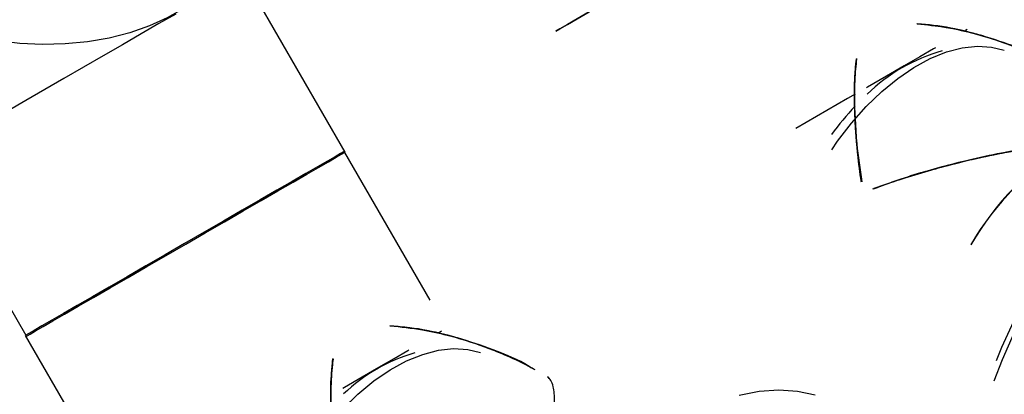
# Model space of a CAD drawing. Header units: millimetres. Extents: x 0 to 841, y 0 to 594.
# Tile 174 of 256: x 772.61 to 777.66, y 206.4 to 208.32. Entities that reach past the tile are written whole.
import ezdxf

# ---------------------------------------------------------------- set-up
doc = ezdxf.new("R2010")
doc.units = ezdxf.units.MM
doc.layers.add('TRAIT-FORT', color=4, linetype='Continuous', lineweight=25)

msp = doc.modelspace()

# ---------------------------------------------------------------- linework, layer by layer
at = {"layer": 'TRAIT-FORT', "color": 4, "linetype": 'Continuous', "lineweight": 25}
for p, q in [((774.2787, 207.6397), (773.7551, 208.5467)), ((777.4683, 208.268), (777.4587, 208.2624)), ((774.714, 206.8795), (774.276, 207.6381)), ((772.12, 207.6027), (772.641, 206.7003)), ((772.6383, 206.6988), (773.1619, 205.7918)), ((774.7596, 206.7142), (774.7741, 206.7226))]:
    msp.add_line(p, q, dxfattribs=at)
at = {"layer": 'TRAIT-FORT', "color": 4, "linetype": 'Continuous', "lineweight": 25, "flags": 128}
for points in [[(775.3582, 208.259), (775.3789, 208.271), (775.4181, 208.2936), (775.4684, 208.3226), (775.529, 208.3576), (775.599, 208.3981), (775.6774, 208.4433), (775.7629, 208.4927), (775.8544, 208.5455), (775.9503, 208.6009), (776.0492, 208.658), (776.1497, 208.716), (776.2501, 208.774), (776.3491, 208.8312), (776.445, 208.8865), (776.5365, 208.9393), (776.6221, 208.9888)], [(776.6221, 208.9888), (776.5365, 208.9393), (776.445, 208.8865), (776.3491, 208.8312), (776.2501, 208.774), (776.1497, 208.716), (776.0492, 208.658), (775.9503, 208.6009), (775.8544, 208.5455), (775.7629, 208.4927), (775.6774, 208.4433), (775.599, 208.3981), (775.529, 208.3576), (775.4684, 208.3226), (775.4181, 208.2936), (775.3789, 208.271), (775.3582, 208.259)], [(773.6852, 208.7354), (773.6797, 208.6767), (773.6601, 208.6106), (773.6266, 208.5464), (773.5796, 208.485), (773.52, 208.4274), (773.4485, 208.3745), (773.3663, 208.327), (773.2747, 208.2858), (773.1749, 208.2513), (773.0686, 208.2242), (772.9573, 208.2049), (772.8428, 208.1936), (772.7267, 208.1905), (772.6108, 208.1956), (772.4969, 208.209)], [(773.4095, 208.3472), (773.3239, 208.2978), (773.2325, 208.245), (773.1365, 208.1896), (773.0376, 208.1325), (772.9371, 208.0745), (772.8366, 208.0165), (772.7377, 207.9594), (772.6418, 207.904), (772.5504, 207.8512), (772.4648, 207.8018), (772.3865, 207.7566), (772.3164, 207.7161), (772.2558, 207.6811), (772.2055, 207.6521), (772.1663, 207.6295), (772.1388, 207.6136), (772.1234, 207.6047), (772.12, 207.6027)], [(776.7739, 207.6514), (776.8038, 207.6949), (776.8747, 207.7874), (776.9503, 207.8727), (777.0297, 207.9495), (777.1116, 208.0167), (777.1951, 208.0735), (777.2788, 208.119), (777.3617, 208.1525), (777.4425, 208.1737), (777.5201, 208.1821), (777.5935, 208.1778), (777.6582, 208.1619)], [(777.3062, 208.1744), (777.2952, 208.168), (777.2247, 208.1273), (777.1457, 208.0818)], [(777.1457, 208.0818), (777.0546, 208.0291), (776.9569, 207.9727), (776.9513, 207.9695)], [(777.6066, 206.4666), (777.6485, 206.5758), (777.7105, 206.7161), (777.7806, 206.854), (777.8582, 206.9884), (777.9427, 207.1181), (778.0332, 207.242), (778.129, 207.359), (778.2294, 207.4681), (778.3335, 207.5684), (778.4403, 207.6591), (778.5489, 207.7393), (778.6585, 207.8085), (778.7682, 207.8659), (778.8768, 207.9111), (778.9836, 207.9438), (779.0877, 207.9636), (779.1881, 207.9703), (779.2839, 207.964), (779.3744, 207.9447), (779.4589, 207.9124), (779.4985, 207.8916)], [(776.8942, 207.9365), (776.8544, 207.9135), (776.7488, 207.8526), (776.6419, 207.7908), (776.5902, 207.761)], [(777.6186, 206.5715), (777.6457, 206.6386), (777.7066, 206.7725), (777.7754, 206.9038), (777.8513, 207.0313), (777.9338, 207.1539), (778.0221, 207.2704), (778.1155, 207.3798), (778.2129, 207.4811), (778.3136, 207.5734), (778.4167, 207.6559), (778.5212, 207.7277), (778.5735, 207.7594)], [(774.2733, 207.6428), (774.2698, 207.6408), (774.2543, 207.6318), (774.2267, 207.6159), (774.1874, 207.5932), (774.1371, 207.5642), (774.0764, 207.5291), (774.0063, 207.4886), (773.9278, 207.4434)], [(773.9332, 207.4402), (774.0116, 207.4855), (774.0818, 207.526), (774.1425, 207.561), (774.1928, 207.5901), (774.2321, 207.6128), (774.2597, 207.6287), (774.2752, 207.6376), (774.2783, 207.6394), (774.276, 207.6381)], [(773.9278, 207.4434), (773.8422, 207.3939), (773.7507, 207.3411), (773.6548, 207.2857), (773.5558, 207.2286), (773.4554, 207.1706), (773.3549, 207.1126), (773.256, 207.0555), (773.1601, 207.0001), (773.0687, 206.9473), (772.9831, 206.8979), (772.9047, 206.8527), (772.8347, 206.8122), (772.7741, 206.7772), (772.7238, 206.7482), (772.6846, 206.7256), (772.6571, 206.7097), (772.6417, 206.7008), (772.6383, 206.6988)], [(772.6437, 206.6957), (772.6471, 206.6977), (772.6625, 206.7066), (772.69, 206.7224), (772.7292, 206.7451), (772.7795, 206.7741), (772.8401, 206.8091), (772.9101, 206.8496), (772.9885, 206.8948), (773.0741, 206.9442), (773.1655, 206.997), (773.2614, 207.0524), (773.3603, 207.1095), (773.4608, 207.1675), (773.5612, 207.2255), (773.6602, 207.2826), (773.7561, 207.338), (773.8476, 207.3908), (773.9332, 207.4402)], [(773.8233, 205.3108), (773.8282, 205.4102), (773.8431, 205.514), (773.8675, 205.6207), (773.9013, 205.7287), (773.9439, 205.8366), (773.9947, 205.9428), (774.0531, 206.046), (774.1182, 206.1445), (774.189, 206.237), (774.2646, 206.3223), (774.344, 206.3991), (774.426, 206.4663), (774.5094, 206.5231), (774.5932, 206.5686), (774.676, 206.6021), (774.7569, 206.6233), (774.8345, 206.6317), (774.9079, 206.6274), (774.9725, 206.6115)], [(774.4515, 206.5363), (774.5299, 206.5816), (774.6, 206.6221), (774.6052, 206.6251)], [(774.267, 206.4298), (774.2744, 206.4341), (774.3659, 206.4869), (774.4515, 206.5363)], [(776.298, 206.3934), (776.402, 206.4132), (776.5024, 206.4199), (776.5983, 206.4136), (776.6888, 206.3943)]]:
    msp.add_lwpolyline(points, dxfattribs=at)
at = {"layer": 'TRAIT-FORT', "color": 4, "linetype": 'Continuous', "lineweight": 25}
for centre, radius, start, end in [((777.5805, 207.2973), 0.8936, 105.6188, 134.3758), ((777.9743, 206.8503), 1.4892, 136.5617, 143.8274), ((778.8142, 206.38), 1.5422, 122.1361, 149.411), ((778.8186, 206.3758), 1.5481, 122.1895, 149.3575), ((778.7805, 206.4128), 1.4965, 121.7119, 149.8351), ((774.8768, 205.7715), 0.8727, 106.0043, 133.9903)]:
    msp.add_arc(centre, radius, start, end, dxfattribs=at)
for points, knots in [([(777.21, 208.2986), (777.2518, 208.2941), (777.3395, 208.2845), (777.4607, 208.2592), (777.5773, 208.2274), (777.6855, 208.1909), (777.793, 208.1469), (777.8771, 208.1083), (777.9234, 208.0825), (777.9369, 208.0749)], [0, 0, 0, 0, 0.164146, 0.345181, 0.483926, 0.63772, 0.792111, 0.93932, 1, 1, 1, 1]), ([(777.9142, 208.0874), (777.9119, 208.0888), (777.8534, 208.1247), (777.7285, 208.1744), (777.5464, 208.2389), (777.3729, 208.2803), (777.2604, 208.2923), (777.2102, 208.2976)], [0, 0, 0, 0, 0.010513, 0.279039, 0.541638, 0.795692, 1, 1, 1, 1]), ([(777.211, 208.2974), (777.2609, 208.2921), (777.3714, 208.2806), (777.5436, 208.2393), (777.7266, 208.1766), (777.8591, 208.1192), (777.9271, 208.0805), (777.9369, 208.0749)], [0, 0, 0, 0, 0.196527, 0.435214, 0.692487, 0.955871, 1, 1, 1, 1]), ([(777.8503, 208.119), (777.8451, 208.1217), (777.7823, 208.1551), (777.6557, 208.2027), (777.4755, 208.2571), (777.3274, 208.2879), (777.2403, 208.2943), (777.2128, 208.2963)], [0, 0, 0, 0, 0.026504, 0.320947, 0.607254, 0.875879, 1, 1, 1, 1]), ([(776.9005, 208.1188), (776.8971, 208.0825), (776.8873, 207.9783), (776.8923, 207.779), (776.9071, 207.6012), (776.924, 207.4996), (776.9258, 207.4886)], [0, 0, 0, 0, 0.196832, 0.566046, 0.952918, 1, 1, 1, 1]), ([(776.9256, 207.4887), (776.9238, 207.4997), (776.9143, 207.5592), (776.9037, 207.657), (776.8934, 207.7847), (776.8896, 207.9), (776.8905, 208.014), (776.897, 208.0821), (776.9005, 208.1181)], [0, 0, 0, 0, 0.04723, 0.255388, 0.434514, 0.628876, 0.804137, 1, 1, 1, 1]), ([(776.9259, 207.4852), (776.9247, 207.4926), (776.9201, 207.5216), (776.9132, 207.5758), (776.905, 207.6469), (776.8983, 207.721), (776.8937, 207.792), (776.8909, 207.8587), (776.8896, 207.9493), (776.8912, 208.0377), (776.8987, 208.0991), (776.901, 208.1181)], [0, 0, 0, 0, 0.031689, 0.123864, 0.235807, 0.344802, 0.456819, 0.561217, 0.658001, 0.894208, 1, 1, 1, 1]), ([(776.9008, 208.1162), (776.8985, 208.097), (776.8911, 208.0361), (776.8887, 207.8931), (776.8959, 207.7044), (776.9179, 207.5526), (776.9273, 207.4872)], [0, 0, 0, 0, 0.1079273, 0.3415303, 0.716599, 1, 1, 1, 1]), ([(776.9839, 207.4506), (777.01, 207.4601), (777.0702, 207.482), (777.1688, 207.5139), (777.2782, 207.5467), (777.3868, 207.5762), (777.5177, 207.6082), (777.6671, 207.6395), (777.8348, 207.668), (777.9421, 207.6801), (777.9939, 207.6859)], [0, 0, 0, 0, 0.0848806, 0.1957645, 0.3083699, 0.4199835, 0.5214209, 0.6939898, 0.8522674, 1, 1, 1, 1]), ([(776.9864, 207.4517), (776.9899, 207.453), (777.0315, 207.4691), (777.1204, 207.4984), (777.2501, 207.539), (777.3992, 207.5798), (777.5587, 207.6177), (777.7273, 207.6504), (777.8718, 207.6727), (777.9594, 207.6822), (777.9939, 207.6859)], [0, 0, 0, 0, 0.011597, 0.138626, 0.280067, 0.414903, 0.587358, 0.749103, 0.90135, 1, 1, 1, 1]), ([(777.9939, 207.6859), (777.9415, 207.68), (777.8331, 207.6677), (777.6653, 207.6392), (777.4577, 207.5953), (777.2262, 207.5348), (777.0652, 207.4783), (776.9891, 207.4517)], [0, 0, 0, 0, 0.150284, 0.310822, 0.481072, 0.754961, 1, 1, 1, 1]), ([(777.9939, 207.6859), (777.9593, 207.6822), (777.871, 207.6726), (777.7252, 207.65), (777.5553, 207.617), (777.3476, 207.5671), (777.1544, 207.5126), (777.0307, 207.466), (776.9906, 207.4509)], [0, 0, 0, 0, 0.0993474, 0.253352, 0.417309, 0.5904539, 0.8673331, 1, 1, 1, 1]), ([(775.2285, 206.537), (775.2263, 206.5384), (775.1677, 206.5743), (775.0429, 206.624), (774.8608, 206.6886), (774.6818, 206.731), (774.5637, 206.7434), (774.508, 206.7493)], [0, 0, 0, 0, 0.010281, 0.272894, 0.529709, 0.778168, 1, 1, 1, 1]), ([(774.5083, 206.7491), (774.513, 206.7489), (774.5603, 206.7469), (774.6531, 206.7331), (774.775, 206.7091), (774.8917, 206.6769), (774.9998, 206.6405), (775.1074, 206.5965), (775.1914, 206.5579), (775.2377, 206.5321), (775.2512, 206.5246)], [0, 0, 0, 0, 0.018104, 0.181359, 0.358666, 0.494553, 0.64518, 0.796392, 0.940569, 1, 1, 1, 1]), ([(774.5084, 206.7491), (774.564, 206.7433), (774.6802, 206.7313), (774.858, 206.689), (775.041, 206.6262), (775.1734, 206.5688), (775.2415, 206.5301), (775.2512, 206.5246)], [0, 0, 0, 0, 0.214075, 0.447548, 0.699203, 0.956834, 1, 1, 1, 1]), ([(775.1646, 206.5686), (775.1594, 206.5713), (775.0966, 206.6047), (774.97, 206.6523), (774.7899, 206.7068), (774.6362, 206.7384), (774.5435, 206.745), (774.5104, 206.7473)], [0, 0, 0, 0, 0.025852, 0.31305, 0.592311, 0.854326, 1, 1, 1, 1]), ([(774.2158, 206.5806), (774.212, 206.5404), (774.2018, 206.4322), (774.2057, 206.2292), (774.2283, 206.0021), (774.2627, 205.7907), (774.3012, 205.6067), (774.3472, 205.4256), (774.3992, 205.2515), (774.4554, 205.0879), (774.5088, 204.9504), (774.5446, 204.8691), (774.5587, 204.8373)], [0, 0, 0, 0, 0.085897, 0.231021, 0.383086, 0.485232, 0.586011, 0.684343, 0.776897, 0.864549, 0.946889, 1, 1, 1, 1]), ([(774.2164, 206.5777), (774.2136, 206.5546), (774.2057, 206.4899), (774.2027, 206.343), (774.2129, 206.1303), (774.2437, 205.8956), (774.2847, 205.6809), (774.3283, 205.4962), (774.3789, 205.3163), (774.4349, 205.1452), (774.494, 204.9857), (774.5376, 204.8856), (774.5587, 204.8373)], [0, 0, 0, 0, 0.050963, 0.142641, 0.289837, 0.442879, 0.544992, 0.645203, 0.742479, 0.833605, 0.919548, 1, 1, 1, 1]), ([(774.5587, 204.8373), (774.5446, 204.8691), (774.5146, 204.9371), (774.4715, 205.0462), (774.4287, 205.1644), (774.3873, 205.2908), (774.3495, 205.4197), (774.3137, 205.5565), (774.2823, 205.6946), (774.2552, 205.8355), (774.2334, 205.9748), (774.2178, 206.1068), (774.2078, 206.2342), (774.2039, 206.3496), (774.205, 206.468), (774.212, 206.5402), (774.2158, 206.5802)], [0, 0, 0, 0, 0.053106, 0.113291, 0.177708, 0.243619, 0.315673, 0.384191, 0.463774, 0.540097, 0.616949, 0.698727, 0.769099, 0.845457, 0.914311, 1, 1, 1, 1]), ([(774.5587, 204.8373), (774.5431, 204.8726), (774.511, 204.9457), (774.4661, 205.0606), (774.422, 205.1838), (774.3871, 205.2924), (774.3594, 205.386), (774.3381, 205.4629), (774.3177, 205.5425), (774.2985, 205.6234), (774.2816, 205.7011), (774.2655, 205.7816), (774.2504, 205.8663), (774.2378, 205.9478), (774.2274, 206.0254), (774.2194, 206.0965), (774.2127, 206.1706), (774.208, 206.2416), (774.2052, 206.3083), (774.2039, 206.399), (774.2058, 206.4914), (774.2138, 206.5565), (774.2166, 206.5792)], [0, 0, 0, 0, 0.058899, 0.121683, 0.186729, 0.257186, 0.29556, 0.336723, 0.380678, 0.423776, 0.467825, 0.507571, 0.556433, 0.608852, 0.645294, 0.68955, 0.732641, 0.776927, 0.8182, 0.856464, 0.949848, 1, 1, 1, 1]), ([(775.3082, 206.1355), (775.311, 206.1452), (775.3168, 206.1649), (775.3273, 206.2046), (775.3385, 206.2537), (775.3477, 206.3084), (775.3523, 206.3588), (775.3518, 206.4022), (775.3457, 206.4399), (775.3348, 206.4695), (775.3224, 206.4818), (775.3166, 206.4877)], [0, 0, 0, 0, 0.048957, 0.099182, 0.211566, 0.331853, 0.454929, 0.589477, 0.717422, 0.866028, 1, 1, 1, 1]), ([(775.3336, 206.4669), (775.3332, 206.4678), (775.3304, 206.4736), (775.3248, 206.4808), (775.3188, 206.4857), (775.3163, 206.4877)], [0, 0, 0, 0, 0.101682, 0.623354, 1, 1, 1, 1])]:
    msp.add_open_spline(points, degree=3, knots=knots, dxfattribs=at)

doc.saveas('drawing.dxf')
